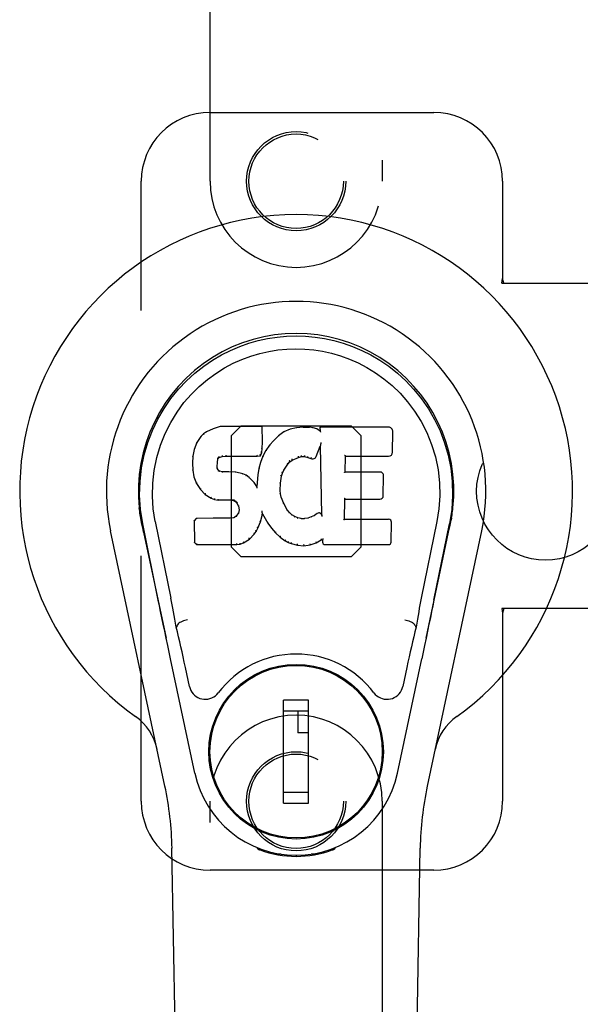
# Model space of a CAD drawing. Header units: inches. Extents: x 0 to 162, y 0 to 105.
# Tile 7 of 13: x 69.31 to 71.34, y 52.11 to 55.68. Entities that reach past the tile are written whole.
import ezdxf

# ---------------------------------------------------------------- set-up
doc = ezdxf.new("R2010")
doc.units = ezdxf.units.IN
doc.header["$LTSCALE"] = 8.904762
doc.header["$MEASUREMENT"] = 0
doc.linetypes.add('HIDDEN', pattern=[0.2, 0.1, -0.1])
doc.layers.add('DOOR_ASSEMBLY', color=7, linetype='CONTINUOUS')
doc.layers.add('SUBPANEL', color=7, linetype='CONTINUOUS')

msp = doc.modelspace()

# ---------------------------------------------------------------- linework, layer by layer
at = {"layer": 'DOOR_ASSEMBLY', "color": 8, "linetype": 'HIDDEN'}
for p, q in [((69.9991, 55.0923), (69.9991, 56.9498)), ((70.6241, 56.9498), (70.6241, 55.0923)), ((69.9991, 55.3423), (70.8116, 55.3423)), ((69.7491, 52.8423), (69.7491, 55.0923)), ((71.0616, 55.0923), (71.0616, 54.7391)), ((71.0585, 54.7223), (71.0616, 54.7391)), ((71.066, 54.7223), (71.0616, 54.7391)), ((71.0585, 54.7223), (71.3795, 54.7223)), ((70.1104, 54.2038), (70.0751, 54.1685)), ((70.5128, 54.2038), (70.1104, 54.2038)), ((70.5481, 54.1685), (70.5128, 54.2038)), ((70.0751, 54.1685), (70.0751, 53.7661)), ((70.5481, 53.7661), (70.5481, 54.1685)), ((70.0751, 53.7661), (70.1104, 53.7308)), ((70.5128, 53.7308), (70.5481, 53.7661)), ((70.1104, 53.7308), (70.5128, 53.7308)), ((71.3795, 53.5423), (71.0585, 53.5423)), ((71.0585, 53.5423), (71.0616, 53.5255)), ((71.066, 53.5423), (71.0616, 53.5255)), ((71.0616, 53.5255), (71.0616, 52.8423)), ((69.9991, 50.9848), (69.9991, 52.8423)), ((70.6241, 52.8423), (70.6241, 50.9848)), ((70.8116, 52.5923), (69.9991, 52.5923))]:
    msp.add_line(p, q, dxfattribs=at)
at = {"layer": 'DOOR_ASSEMBLY', "color": 7, "linetype": 'Continuous'}
for p, q in [((70.0355, 54.2018), (70.0097, 54.1935)), ((70.1884, 54.2018), (70.0355, 54.2018)), ((70.0356, 54.2011), (70.0355, 54.2018)), ((70.1878, 54.2012), (70.1884, 54.2018)), ((70.1896, 54.147), (70.1884, 54.2018)), ((70.3366, 54.2003), (70.3131, 54.1979)), ((70.3366, 54.2003), (70.3607, 54.1998)), ((70.3367, 54.1996), (70.3366, 54.2003)), ((69.9656, 54.1657), (69.9508, 54.1439)), ((69.9755, 54.1752), (69.9656, 54.1657)), ((69.966, 54.1653), (69.9656, 54.1657)), ((69.9866, 54.1829), (69.9755, 54.1752)), ((69.9759, 54.1747), (69.9755, 54.1752)), ((70.0097, 54.1935), (69.9866, 54.1829)), ((69.9869, 54.1824), (69.9866, 54.1829)), ((70.0099, 54.1929), (70.0097, 54.1935)), ((70.2474, 54.1683), (70.2303, 54.1519)), ((70.267, 54.1826), (70.2474, 54.1683)), ((70.2478, 54.1678), (70.2474, 54.1683)), ((70.2895, 54.1925), (70.267, 54.1826)), ((70.2673, 54.182), (70.267, 54.1826)), ((70.3131, 54.1979), (70.2895, 54.1925)), ((70.2897, 54.1919), (70.2895, 54.1925)), ((70.3132, 54.1973), (70.3131, 54.1979)), ((70.3367, 54.1991), (70.3367, 54.1996)), ((70.3606, 54.1992), (70.3607, 54.1998)), ((70.3735, 54.1979), (70.3607, 54.1998)), ((70.3734, 54.1972), (70.3735, 54.1979)), ((70.3864, 54.1936), (70.3735, 54.1979)), ((70.3861, 54.1931), (70.3864, 54.1936)), ((70.3985, 54.1857), (70.3864, 54.1936)), ((70.647, 54.1997), (70.3982, 54.1997)), ((70.3988, 54.1991), (70.3982, 54.1997)), ((70.3982, 54.1997), (70.3985, 54.1857)), ((70.3985, 54.1857), (70.3991, 54.1845)), ((70.6618, 54.1089), (70.6631, 54.1833)), ((69.9508, 54.1439), (69.9411, 54.1192)), ((69.9514, 54.1436), (69.9508, 54.1439)), ((70.1882, 54.1225), (70.1896, 54.147)), ((70.189, 54.147), (70.1896, 54.147)), ((70.2151, 54.1342), (70.2018, 54.1149)), ((70.2303, 54.1519), (70.2151, 54.1342)), ((70.2156, 54.1338), (70.2151, 54.1342)), ((70.2307, 54.1515), (70.2303, 54.1519)), ((70.3846, 54.0939), (70.3994, 54.1307)), ((70.4, 54.1336), (70.3994, 54.1307)), ((70.3994, 54.1307), (70.4037, 53.8836)), ((70.4002, 54.1354), (70.4001, 54.1349)), ((70.4003, 54.1362), (70.4002, 54.1354)), ((70.4004, 54.1369), (70.4003, 54.1362)), ((70.4006, 54.138), (70.4004, 54.1369)), ((70.4008, 54.1391), (70.4006, 54.138)), ((70.401, 54.1403), (70.4008, 54.1391)), ((70.4012, 54.1417), (70.401, 54.1403)), ((70.4016, 54.1436), (70.4012, 54.1417)), ((70.4018, 54.1448), (70.4016, 54.1436)), ((69.9361, 54.0942), (69.9347, 54.0692)), ((69.9411, 54.1192), (69.9361, 54.0942)), ((69.9367, 54.0941), (69.9361, 54.0942)), ((69.9417, 54.119), (69.9411, 54.1192)), ((70.0319, 54.09), (70.0432, 54.0934)), ((70.0431, 54.0939), (70.0432, 54.0934)), ((70.0432, 54.0934), (70.0566, 54.0944)), ((70.0565, 54.0984), (70.0565, 54.097)), ((70.0565, 54.095), (70.0566, 54.0944)), ((70.0566, 54.0944), (70.1695, 54.0944)), ((70.1695, 54.097), (70.1694, 54.0984)), ((70.1695, 54.0944), (70.1821, 54.0955)), ((70.1695, 54.095), (70.1695, 54.0944)), ((70.1817, 54.0961), (70.1821, 54.0955)), ((70.1821, 54.0955), (70.1866, 54.1082)), ((70.1907, 54.0942), (70.1821, 54.0723)), ((70.1861, 54.1084), (70.1866, 54.1082)), ((70.1866, 54.1082), (70.1882, 54.1225)), ((70.1876, 54.1226), (70.1882, 54.1225)), ((70.2018, 54.1149), (70.1907, 54.0942)), ((70.1912, 54.0939), (70.1907, 54.0942)), ((70.2023, 54.1146), (70.2018, 54.1149)), ((70.3207, 54.0904), (70.3315, 54.0931)), ((70.3314, 54.0937), (70.3315, 54.0931)), ((70.3315, 54.0931), (70.3424, 54.093)), ((70.3424, 54.0935), (70.3424, 54.093)), ((70.3424, 54.093), (70.3538, 54.0903)), ((70.4893, 54.0371), (70.4903, 54.0944)), ((70.4898, 54.0949), (70.4903, 54.0944)), ((70.4903, 54.0944), (70.647, 54.0944)), ((69.9352, 54.0692), (69.9347, 54.0692)), ((69.9347, 54.0692), (69.9359, 54.0442)), ((70.0242, 54.0575), (70.0248, 54.0575)), ((70.0248, 54.0575), (70.0257, 54.0715)), ((70.0252, 54.0516), (70.0248, 54.0575)), ((70.0251, 54.0715), (70.0257, 54.0715)), ((70.0257, 54.0715), (70.0276, 54.0845)), ((70.0271, 54.0847), (70.0276, 54.0845)), ((70.0276, 54.0845), (70.0293, 54.0878)), ((70.0288, 54.0882), (70.0293, 54.0878)), ((70.0293, 54.0878), (70.0319, 54.09)), ((70.0316, 54.0905), (70.0319, 54.09)), ((70.1821, 54.0723), (70.1761, 54.0499)), ((70.1827, 54.0721), (70.1821, 54.0723)), ((70.2675, 54.0439), (70.2814, 54.066)), ((70.281, 54.0663), (70.2814, 54.066)), ((70.2814, 54.066), (70.2886, 54.0747)), ((70.2882, 54.0751), (70.2886, 54.0747)), ((70.2886, 54.0747), (70.2973, 54.0807)), ((70.2971, 54.0812), (70.2973, 54.0807)), ((70.2973, 54.0807), (70.3207, 54.0904)), ((70.3205, 54.0909), (70.3207, 54.0904)), ((70.3539, 54.0909), (70.3538, 54.0903)), ((70.3538, 54.0903), (70.3654, 54.0858)), ((70.3656, 54.0863), (70.3654, 54.0858)), ((69.9365, 54.0443), (69.9359, 54.0442)), ((69.9359, 54.0442), (69.9405, 54.0193)), ((70.0246, 54.0515), (70.0252, 54.0516)), ((70.0267, 54.047), (70.0252, 54.0516)), ((70.0261, 54.0467), (70.0267, 54.047)), ((70.0293, 54.0432), (70.0267, 54.047)), ((70.0289, 54.0428), (70.0293, 54.0432)), ((70.033, 54.0405), (70.0293, 54.0432)), ((70.0327, 54.04), (70.033, 54.0405)), ((70.0445, 54.0373), (70.033, 54.0405)), ((70.0444, 54.0366), (70.0445, 54.0373)), ((70.0676, 54.038), (70.0445, 54.0373)), ((70.0675, 54.0368), (70.0676, 54.0374)), ((70.0926, 54.0367), (70.0676, 54.038)), ((70.0676, 54.0374), (70.0676, 54.038)), ((70.0925, 54.0361), (70.0926, 54.0367)), ((70.1177, 54.0312), (70.0926, 54.0367)), ((70.1175, 54.0306), (70.1177, 54.0312)), ((70.1302, 54.0255), (70.1177, 54.0312)), ((70.1299, 54.025), (70.1302, 54.0255)), ((70.1413, 54.0177), (70.1302, 54.0255)), ((70.1722, 54.0271), (70.1686, 53.9849)), ((70.1761, 54.0499), (70.1722, 54.0271)), ((70.1728, 54.027), (70.1722, 54.0271)), ((70.1767, 54.0497), (70.1761, 54.0499)), ((70.2549, 53.9965), (70.2585, 54.0221)), ((70.2579, 54.0222), (70.2585, 54.0221)), ((70.2585, 54.0221), (70.262, 54.0332)), ((70.2615, 54.0334), (70.262, 54.0332)), ((70.262, 54.0332), (70.2675, 54.0439)), ((70.267, 54.0442), (70.2675, 54.0439)), ((70.4887, 54.0365), (70.4893, 54.0371)), ((70.616, 54.0371), (70.4893, 54.0371)), ((70.6281, 53.9504), (70.6293, 54.0236)), ((69.9411, 54.0195), (69.9405, 54.0193)), ((69.9405, 54.0193), (69.9498, 53.9956)), ((69.9503, 53.9959), (69.9498, 53.9956)), ((69.9498, 53.9956), (69.9638, 53.9743)), ((70.1408, 54.0172), (70.1413, 54.0177)), ((70.1594, 53.9994), (70.1413, 54.0177)), ((70.1589, 53.999), (70.1594, 53.9994)), ((70.1686, 53.9849), (70.1594, 53.9994)), ((70.2538, 53.9705), (70.2549, 53.9965)), ((70.2544, 53.9965), (70.2549, 53.9965)), ((69.9643, 53.9746), (69.9638, 53.9743)), ((69.9638, 53.9743), (69.9816, 53.956)), ((69.9819, 53.9564), (69.9816, 53.956)), ((69.9816, 53.956), (70.003, 53.9421)), ((70.169, 53.9831), (70.1686, 53.9849)), ((70.2532, 53.9704), (70.2538, 53.9705)), ((70.2548, 53.9583), (70.2538, 53.9705)), ((70.2542, 53.9582), (70.2548, 53.9583)), ((70.2574, 53.9465), (70.2548, 53.9583)), ((70.0032, 53.9426), (70.003, 53.9421)), ((70.003, 53.9421), (70.0156, 53.9375)), ((70.0157, 53.938), (70.0156, 53.9375)), ((70.0156, 53.9375), (70.0285, 53.9353)), ((70.0286, 53.9358), (70.0285, 53.9353)), ((70.0763, 53.9348), (70.0285, 53.9353)), ((70.0763, 53.9354), (70.0763, 53.9348)), ((70.0763, 53.9348), (70.0827, 53.9342)), ((70.0828, 53.9347), (70.0827, 53.9342)), ((70.0827, 53.9342), (70.0878, 53.9325)), ((70.088, 53.933), (70.0878, 53.9325)), ((70.0878, 53.9325), (70.0922, 53.9292)), ((70.0926, 53.9296), (70.0922, 53.9292)), ((70.0922, 53.9292), (70.0961, 53.9246)), ((70.0966, 53.9249), (70.0961, 53.9246)), ((70.0961, 53.9246), (70.102, 53.9128)), ((70.2568, 53.9463), (70.2574, 53.9465)), ((70.2668, 53.9224), (70.2574, 53.9465)), ((70.2663, 53.9222), (70.2668, 53.9224)), ((70.2792, 53.9001), (70.2668, 53.9224)), ((70.4876, 53.8655), (70.4889, 53.9386)), ((70.4883, 53.9391), (70.4889, 53.9386)), ((70.4889, 53.9386), (70.616, 53.9386)), ((70.1021, 53.8885), (70.0938, 53.8775)), ((70.1026, 53.913), (70.102, 53.9128)), ((70.102, 53.9128), (70.1044, 53.8995)), ((70.1039, 53.8937), (70.1021, 53.8885)), ((70.1026, 53.8882), (70.1021, 53.8885)), ((70.1044, 53.8995), (70.1039, 53.8937)), ((70.1045, 53.8936), (70.1039, 53.8937)), ((70.105, 53.8996), (70.1044, 53.8995)), ((70.1819, 53.8559), (70.1888, 53.8799)), ((70.1877, 53.8947), (70.1875, 53.8957)), ((70.1879, 53.894), (70.1877, 53.8947)), ((70.188, 53.8933), (70.1879, 53.894)), ((70.1881, 53.8926), (70.188, 53.8933)), ((70.1883, 53.892), (70.1881, 53.8926)), ((70.1882, 53.88), (70.1888, 53.8799)), ((70.1884, 53.8914), (70.1883, 53.892)), ((70.1885, 53.8907), (70.1884, 53.8914)), ((70.1888, 53.8799), (70.1893, 53.8858)), ((70.1893, 53.8858), (70.1889, 53.8877)), ((70.1893, 53.8858), (70.2084, 53.8518)), ((70.2787, 53.8997), (70.2792, 53.9001)), ((70.2871, 53.8908), (70.2792, 53.9001)), ((70.2867, 53.8903), (70.2871, 53.8908)), ((70.2965, 53.8824), (70.2871, 53.8908)), ((70.2961, 53.8819), (70.2965, 53.8824)), ((70.3067, 53.8755), (70.2965, 53.8824)), ((70.3777, 53.8793), (70.3664, 53.8741)), ((70.3881, 53.8864), (70.3777, 53.8793)), ((70.378, 53.8787), (70.3777, 53.8793)), ((70.3885, 53.8859), (70.3881, 53.8864)), ((70.4037, 53.8836), (70.4037, 53.8835)), ((70.4044, 53.8814), (70.4037, 53.8835)), ((69.7476, 53.8694), (69.7489, 53.8623)), ((69.7506, 53.8527), (69.7501, 53.8557)), ((69.7513, 53.8496), (69.7506, 53.8527)), ((69.7536, 53.838), (69.7513, 53.8496)), ((69.8111, 53.5718), (69.7546, 53.8487)), ((69.8001, 53.8579), (69.8571, 53.5789)), ((69.9487, 53.8687), (69.9408, 53.8606)), ((69.9414, 53.8603), (69.9408, 53.8606)), ((69.9408, 53.8606), (69.9422, 53.7813)), ((70.0105, 53.8692), (69.9487, 53.8687)), ((69.949, 53.868), (69.9487, 53.8687)), ((70.0712, 53.8695), (70.0105, 53.8692)), ((70.0105, 53.8686), (70.0105, 53.8692)), ((70.0105, 53.8686), (70.0105, 53.868)), ((70.0848, 53.8706), (70.0712, 53.8695)), ((70.0712, 53.8689), (70.0712, 53.8695)), ((70.0712, 53.8689), (70.0713, 53.8683)), ((70.0893, 53.8731), (70.0848, 53.8706)), ((70.085, 53.87), (70.0848, 53.8706)), ((70.0938, 53.8775), (70.0893, 53.8731)), ((70.0897, 53.8725), (70.0893, 53.8731)), ((70.0943, 53.8771), (70.0938, 53.8775)), ((70.1727, 53.8331), (70.1819, 53.8559)), ((70.1814, 53.8561), (70.1819, 53.8559)), ((70.2089, 53.8521), (70.2084, 53.8518)), ((70.2084, 53.8518), (70.2217, 53.8331)), ((70.3064, 53.8749), (70.3067, 53.8755)), ((70.3178, 53.871), (70.3067, 53.8755)), ((70.3176, 53.8704), (70.3178, 53.871)), ((70.33, 53.8689), (70.3178, 53.871)), ((70.3299, 53.8682), (70.33, 53.8689)), ((70.33, 53.8689), (70.3424, 53.8684)), ((70.3545, 53.8702), (70.3424, 53.8684)), ((70.3424, 53.8677), (70.3424, 53.8684)), ((70.3664, 53.8741), (70.3545, 53.8702)), ((70.3546, 53.8696), (70.3545, 53.8702)), ((70.3667, 53.8735), (70.3664, 53.8741)), ((70.4065, 53.876), (70.4058, 53.8781)), ((70.487, 53.8649), (70.4876, 53.8655)), ((70.6476, 53.8655), (70.4876, 53.8655)), ((70.6567, 53.7829), (70.658, 53.855)), ((70.823, 53.8579), (70.766, 53.5789)), ((70.812, 53.5718), (70.8686, 53.8487)), ((70.8674, 53.8283), (70.8705, 53.843)), ((70.8705, 53.843), (70.8721, 53.8507)), ((70.8721, 53.8507), (70.8726, 53.8534)), ((70.8726, 53.8534), (70.8731, 53.8561)), ((70.8731, 53.8561), (70.8747, 53.8644)), ((70.8756, 53.8695), (70.8742, 53.8623)), ((70.8747, 53.8644), (70.8756, 53.8695)), ((69.835, 52.8977), (69.6377, 53.8237)), ((69.7557, 53.8282), (69.7536, 53.838)), ((69.7577, 53.8188), (69.7557, 53.8282)), ((69.7577, 53.8187), (69.8396, 53.4345)), ((70.1417, 53.7941), (70.1596, 53.8114)), ((70.1591, 53.8117), (70.1596, 53.8114)), ((70.1596, 53.8114), (70.1669, 53.8219)), ((70.1664, 53.8222), (70.1669, 53.8219)), ((70.1669, 53.8219), (70.1727, 53.8331)), ((70.1722, 53.8334), (70.1727, 53.8331)), ((70.2221, 53.8334), (70.2217, 53.8331)), ((70.2217, 53.8331), (70.2369, 53.8162)), ((70.2374, 53.8166), (70.2369, 53.8162)), ((70.2369, 53.8162), (70.254, 53.801)), ((70.7835, 53.4345), (70.8654, 53.8187)), ((70.7881, 52.8977), (70.9854, 53.8237)), ((70.8654, 53.8188), (70.8674, 53.8283)), ((69.9428, 53.7815), (69.9422, 53.7813)), ((69.9422, 53.7813), (69.9498, 53.7739)), ((69.95, 53.7744), (69.9498, 53.7739)), ((69.9498, 53.7739), (70.0959, 53.7739)), ((70.0959, 53.7764), (70.0958, 53.7778)), ((70.0959, 53.7739), (70.1087, 53.7756)), ((70.0959, 53.7744), (70.0959, 53.7739)), ((70.1085, 53.7761), (70.1087, 53.7756)), ((70.1087, 53.7756), (70.1209, 53.7799)), ((70.1206, 53.7804), (70.1209, 53.7799)), ((70.1209, 53.7799), (70.1417, 53.7941)), ((70.1413, 53.7945), (70.1417, 53.7941)), ((70.2544, 53.8015), (70.254, 53.801)), ((70.254, 53.801), (70.2723, 53.7871)), ((70.2726, 53.7876), (70.2723, 53.7871)), ((70.2723, 53.7871), (70.2828, 53.7817)), ((70.283, 53.7822), (70.2828, 53.7817)), ((70.2828, 53.7817), (70.2938, 53.7779)), ((70.294, 53.7785), (70.2938, 53.7779)), ((70.2938, 53.7779), (70.3161, 53.7723)), ((70.3162, 53.7729), (70.3161, 53.7723)), ((70.3161, 53.7723), (70.339, 53.7697)), ((70.339, 53.7697), (70.3621, 53.7729)), ((70.362, 53.7735), (70.3621, 53.7729)), ((70.3621, 53.7729), (70.3843, 53.7798)), ((70.384, 53.7803), (70.3843, 53.7798)), ((70.3843, 53.7798), (70.4029, 53.791)), ((70.4027, 53.7915), (70.4029, 53.791)), ((70.4029, 53.791), (70.4072, 53.791)), ((70.4078, 53.7915), (70.4072, 53.791)), ((70.4072, 53.791), (70.4074, 53.7829)), ((70.4165, 53.7739), (70.6476, 53.7739)), ((70.339, 53.7703), (70.339, 53.7697)), ((69.8781, 53.4751), (69.8761, 53.4748)), ((70.745, 53.4751), (70.747, 53.4748)), ((70.7778, 53.4074), (70.7676, 53.3588)), ((69.9439, 52.9441), (69.8556, 53.3588)), ((70.6792, 52.9441), (70.7676, 53.3588)), ((69.9243, 53.2593), (69.9095, 53.3284)), ((70.7136, 53.3284), (70.6989, 53.2593)), ((70.1639, 53.3025), (70.1639, 53.2982)), ((70.4592, 53.3025), (70.4592, 53.2982)), ((70.3568, 53.2094), (70.2663, 53.2094)), ((70.2663, 52.8354), (70.2663, 53.2094)), ((70.3568, 52.8354), (70.3568, 53.2094)), ((70.0315, 53.1701), (70.0358, 53.1701)), ((70.2663, 53.1701), (70.3568, 53.1701)), ((70.3175, 53.1701), (70.3175, 53.0913)), ((70.5874, 53.1701), (70.5917, 53.1701)), ((70.3568, 53.0913), (70.3175, 53.0913)), ((70.0315, 52.8748), (70.0358, 52.8748)), ((70.3568, 52.8748), (70.2663, 52.8748)), ((70.5873, 52.8748), (70.5917, 52.8748)), ((70.2663, 52.8354), (70.3568, 52.8354)), ((70.1639, 52.7423), (70.1639, 52.7467)), ((70.4592, 52.7423), (70.4592, 52.7467)), ((69.933, 48.5328), (69.8608, 52.6722)), ((70.1728, 52.6688), (70.17, 52.6745)), ((70.1764, 52.6719), (70.1763, 52.6674)), ((70.4467, 52.6719), (70.4468, 52.6674)), ((70.4531, 52.6745), (70.4503, 52.6688)), ((70.6901, 48.5328), (70.7623, 52.6722)), ((70.2568, 52.6508), (70.2359, 52.6504)), ((70.3116, 52.6465), (70.3116, 52.6425)), ((70.3872, 52.6504), (70.3663, 52.6508))]:
    msp.add_line(p, q, dxfattribs=at)
for points in [[(69.7546, 53.8487), (69.7464, 53.9013), (69.7432, 53.953), (69.7446, 54.0033), (69.7502, 54.0521), (69.7598, 54.0993), (69.7731, 54.1446), (69.7897, 54.1878), (69.8094, 54.2288), (69.832, 54.2676), (69.8571, 54.3039), (69.8845, 54.3376), (69.9137, 54.3685), (69.9443, 54.3963), (69.9759, 54.4212), (70.0081, 54.4431), (70.0407, 54.4622), (70.0736, 54.4787), (70.1068, 54.4927), (70.1404, 54.5045), (70.1743, 54.5141), (70.2082, 54.5214), (70.2423, 54.5267), (70.2768, 54.5298), (70.3116, 54.5309)], [(70.3116, 54.5309), (70.3458, 54.5299), (70.3802, 54.5267), (70.4145, 54.5215), (70.4487, 54.5141), (70.4826, 54.5046), (70.5163, 54.4928), (70.5499, 54.4785), (70.5831, 54.4619), (70.6157, 54.4427), (70.6478, 54.4208), (70.6796, 54.3956), (70.7104, 54.3675), (70.7395, 54.3366), (70.7667, 54.303), (70.7918, 54.2666), (70.8144, 54.2276), (70.8341, 54.1862), (70.8507, 54.1428), (70.8637, 54.0978), (70.8731, 54.051), (70.8786, 54.0023), (70.88, 53.9521), (70.8767, 53.9008), (70.8685, 53.8487)], [(69.8001, 53.8579), (69.7928, 53.9036), (69.7897, 53.9498), (69.7907, 53.9965), (69.7958, 54.0432), (69.8053, 54.0895), (69.8187, 54.1345), (69.8358, 54.1772), (69.8561, 54.2174), (69.879, 54.2546), (69.9043, 54.2889), (69.9312, 54.3199), (69.9596, 54.3479), (69.9892, 54.3729), (70.0197, 54.3952), (70.051, 54.4147), (70.0829, 54.4316), (70.115, 54.446), (70.1474, 54.4579), (70.18, 54.4675), (70.2126, 54.4749), (70.2452, 54.4802), (70.2778, 54.4833), (70.3104, 54.4844), (70.343, 54.4834), (70.3755, 54.4805), (70.4079, 54.4754), (70.4404, 54.4682), (70.4728, 54.4588), (70.5051, 54.4472), (70.5372, 54.4331), (70.5688, 54.4166), (70.5999, 54.3975), (70.6305, 54.3756), (70.6603, 54.3508), (70.689, 54.323), (70.7162, 54.2922), (70.7418, 54.258), (70.7651, 54.2207), (70.7859, 54.1801), (70.8035, 54.137), (70.8172, 54.092), (70.8269, 54.0456)], [(70.0356, 54.2011), (70.0356, 54.2011), (70.0357, 54.2011), (70.0357, 54.201), (70.0358, 54.2009), (70.0358, 54.2007), (70.0359, 54.2006)], [(70.1872, 54.2011), (70.187, 54.2011), (70.1868, 54.2011), (70.1866, 54.201), (70.1864, 54.2009), (70.1861, 54.2007), (70.1859, 54.2006)], [(69.9661, 54.1653), (69.9663, 54.1654), (69.9665, 54.1655), (69.9667, 54.1655), (69.967, 54.1655), (69.9672, 54.1655), (69.9675, 54.1654)], [(69.9759, 54.1747), (69.9761, 54.1748), (69.9762, 54.1748), (69.9764, 54.1748), (69.9766, 54.1748), (69.9768, 54.1747), (69.9771, 54.1746)], [(69.9869, 54.1824), (69.9871, 54.1824), (69.9872, 54.1824), (69.9873, 54.1824), (69.9875, 54.1823), (69.9876, 54.1822), (69.9879, 54.182)], [(70.01, 54.1929), (70.0101, 54.1929), (70.0102, 54.1929), (70.0103, 54.1929), (70.0104, 54.1928), (70.0105, 54.1926), (70.0106, 54.1925)], [(70.249, 54.1677), (70.2487, 54.1678), (70.2485, 54.1679), (70.2483, 54.1679), (70.2481, 54.1679), (70.2479, 54.1679), (70.2477, 54.1678)], [(70.2683, 54.1817), (70.2681, 54.1819), (70.2679, 54.182), (70.2677, 54.1821), (70.2676, 54.1821), (70.2674, 54.1821), (70.2673, 54.182)], [(70.2903, 54.1914), (70.2902, 54.1916), (70.29, 54.1918), (70.29, 54.1918), (70.2899, 54.1919), (70.2898, 54.1919), (70.2897, 54.1919)], [(70.3135, 54.1968), (70.3135, 54.1969), (70.3134, 54.1971), (70.3134, 54.1972), (70.3133, 54.1972), (70.3132, 54.1973), (70.3132, 54.1973)], [(70.3604, 54.1986), (70.3605, 54.1988), (70.3605, 54.1989), (70.3605, 54.199), (70.3606, 54.1991), (70.3606, 54.1992), (70.3606, 54.1992)], [(70.3729, 54.1967), (70.373, 54.1969), (70.3731, 54.197), (70.3732, 54.1971), (70.3732, 54.1972), (70.3733, 54.1972), (70.3734, 54.1972)], [(70.3853, 54.1927), (70.3854, 54.1928), (70.3856, 54.1929), (70.3857, 54.193), (70.3858, 54.1931), (70.386, 54.1931), (70.3861, 54.1931)], [(70.4008, 54.1985), (70.4006, 54.1986), (70.4003, 54.1988), (70.4001, 54.1989), (70.3999, 54.199), (70.3996, 54.199), (70.3995, 54.1991)], [(70.4011, 54.1822), (70.4008, 54.1826), (70.4005, 54.1831), (70.4003, 54.1834), (70.4, 54.1838), (70.3997, 54.184), (70.3995, 54.1842)], [(69.9514, 54.1436), (69.9516, 54.1438), (69.9518, 54.144), (69.9521, 54.1441), (69.9524, 54.1441), (69.9528, 54.1441), (69.9531, 54.144)], [(70.189, 54.1469), (70.1889, 54.1473), (70.1887, 54.1477), (70.1884, 54.148), (70.188, 54.1482), (70.1875, 54.1483), (70.187, 54.1484)], [(70.2171, 54.1339), (70.2168, 54.134), (70.2165, 54.1341), (70.2163, 54.1341), (70.216, 54.134), (70.2158, 54.1339), (70.2156, 54.1337)], [(70.2321, 54.1515), (70.2319, 54.1516), (70.2316, 54.1517), (70.2313, 54.1517), (70.2311, 54.1517), (70.2309, 54.1516), (70.2307, 54.1515)], [(70.4001, 54.1349), (70.4001, 54.1347), (70.4, 54.1346), (70.4, 54.1344)], [(70.4, 54.1344), (70.4, 54.1342), (70.4, 54.134), (70.4, 54.1338)], [(69.9367, 54.0941), (69.9368, 54.0944), (69.9371, 54.0947), (69.9374, 54.0949), (69.9377, 54.0951), (69.9382, 54.0952), (69.9386, 54.0952)], [(69.9417, 54.1191), (69.9419, 54.1193), (69.9421, 54.1196), (69.9424, 54.1197), (69.9428, 54.1198), (69.9432, 54.1198), (69.9436, 54.1198)], [(70.0306, 54.0936), (70.0309, 54.0933), (70.0312, 54.0928), (70.0315, 54.0924), (70.0317, 54.0919), (70.0318, 54.0915), (70.0318, 54.0911), (70.0318, 54.0907), (70.0316, 54.0905)], [(70.0427, 54.0973), (70.0429, 54.0969), (70.043, 54.0964), (70.0431, 54.0959), (70.0432, 54.0953), (70.0432, 54.0948), (70.0432, 54.0944), (70.0432, 54.0941), (70.0431, 54.0939)], [(70.0565, 54.097), (70.0565, 54.0965), (70.0566, 54.096), (70.0566, 54.0956), (70.0566, 54.0953), (70.0565, 54.0951), (70.0565, 54.095)], [(70.1695, 54.095), (70.1695, 54.0951), (70.1695, 54.0953), (70.1695, 54.0956), (70.1695, 54.096), (70.1695, 54.0965), (70.1695, 54.097)], [(70.1818, 54.0964), (70.1818, 54.0967), (70.1818, 54.097), (70.1817, 54.0974), (70.1815, 54.0978), (70.1813, 54.0982), (70.181, 54.0986), (70.1806, 54.099), (70.1803, 54.0993)], [(70.1861, 54.1085), (70.186, 54.1089), (70.1858, 54.1092), (70.1855, 54.1096), (70.1851, 54.1098), (70.1847, 54.11), (70.1841, 54.1102)], [(70.1876, 54.1225), (70.1876, 54.1229), (70.1874, 54.1233), (70.1871, 54.1236), (70.1867, 54.1239), (70.1862, 54.124), (70.1857, 54.1241)], [(70.193, 54.0944), (70.1926, 54.0945), (70.1923, 54.0945), (70.192, 54.0944), (70.1917, 54.0943), (70.1914, 54.0941), (70.1912, 54.0939)], [(70.204, 54.1149), (70.2036, 54.115), (70.2033, 54.115), (70.203, 54.115), (70.2027, 54.1149), (70.2025, 54.1147), (70.2023, 54.1145)], [(70.3206, 54.091), (70.3207, 54.0911), (70.3207, 54.0913), (70.3207, 54.0917), (70.3207, 54.0922), (70.3206, 54.0927), (70.3204, 54.0932), (70.3202, 54.0937), (70.3199, 54.0942)], [(70.3314, 54.0937), (70.3315, 54.0938), (70.3315, 54.094), (70.3315, 54.0944), (70.3315, 54.0948), (70.3315, 54.0954), (70.3314, 54.096), (70.3313, 54.0965), (70.3312, 54.0971)], [(70.3424, 54.0935), (70.3424, 54.0936), (70.3424, 54.0939), (70.3423, 54.0942), (70.3424, 54.0947), (70.3424, 54.0952), (70.3425, 54.0958), (70.3426, 54.0964), (70.3427, 54.0969)], [(70.354, 54.0909), (70.3538, 54.091), (70.3538, 54.0912), (70.3538, 54.0916), (70.3538, 54.0921), (70.3539, 54.0926), (70.3541, 54.0931), (70.3543, 54.0937), (70.3545, 54.0941)], [(70.4878, 54.0983), (70.4881, 54.0981), (70.4883, 54.0979), (70.4886, 54.0976), (70.4888, 54.0974), (70.489, 54.0971), (70.4892, 54.0969)], [(70.4892, 54.0969), (70.4894, 54.0966), (70.4895, 54.0964), (70.4896, 54.0961), (70.4897, 54.0959), (70.4897, 54.0957), (70.4898, 54.0955)], [(69.9353, 54.0693), (69.9353, 54.0696), (69.9356, 54.0699), (69.9359, 54.0702), (69.9363, 54.0704), (69.9367, 54.0705), (69.9372, 54.0706)], [(70.0222, 54.0589), (70.0227, 54.0588), (70.0232, 54.0587), (70.0236, 54.0585), (70.0239, 54.0582), (70.0241, 54.0579), (70.0242, 54.0575)], [(70.0231, 54.0731), (70.0236, 54.073), (70.0241, 54.0729), (70.0245, 54.0726), (70.0248, 54.0723), (70.025, 54.0719), (70.0251, 54.0715)], [(70.0252, 54.0867), (70.0257, 54.0865), (70.0262, 54.0863), (70.0266, 54.086), (70.0269, 54.0856), (70.0271, 54.0852), (70.0271, 54.0848)], [(70.0272, 54.0908), (70.0278, 54.0905), (70.0282, 54.0901), (70.0286, 54.0897), (70.0289, 54.0892), (70.029, 54.0887), (70.0289, 54.0883)], [(70.1845, 54.0729), (70.1841, 54.0729), (70.1837, 54.0729), (70.1834, 54.0728), (70.1831, 54.0726), (70.1828, 54.0724), (70.1827, 54.0721)], [(70.281, 54.0664), (70.2811, 54.0667), (70.2811, 54.067), (70.281, 54.0674), (70.2808, 54.0677), (70.2805, 54.0681), (70.2802, 54.0684), (70.2798, 54.0687), (70.2794, 54.0689)], [(70.2882, 54.0752), (70.2884, 54.0755), (70.2884, 54.0758), (70.2883, 54.0762), (70.2882, 54.0766), (70.2879, 54.077), (70.2876, 54.0774), (70.2872, 54.0777), (70.2868, 54.078)], [(70.2971, 54.0812), (70.2972, 54.0814), (70.2973, 54.0817), (70.2973, 54.0821), (70.2972, 54.0825), (70.297, 54.083), (70.2968, 54.0835), (70.2965, 54.0839), (70.2961, 54.0843)], [(70.3664, 54.0895), (70.3661, 54.0891), (70.3659, 54.0887), (70.3657, 54.0882), (70.3655, 54.0876), (70.3654, 54.0872), (70.3654, 54.0868), (70.3655, 54.0865), (70.3656, 54.0863)], [(69.9365, 54.0443), (69.9365, 54.0447), (69.9367, 54.045), (69.937, 54.0454), (69.9375, 54.0456), (69.9379, 54.0458), (69.9384, 54.0459)], [(70.0227, 54.0525), (70.0231, 54.0525), (70.0235, 54.0524), (70.0239, 54.0523), (70.0242, 54.0521), (70.0245, 54.0519), (70.0246, 54.0516)], [(70.0243, 54.0471), (70.0247, 54.0472), (70.025, 54.0472), (70.0253, 54.0472), (70.0256, 54.0471), (70.0258, 54.047), (70.026, 54.0468)], [(70.0275, 54.0428), (70.0278, 54.0429), (70.028, 54.0429), (70.0282, 54.043), (70.0285, 54.043), (70.0287, 54.0429), (70.0288, 54.0428)], [(70.0319, 54.0395), (70.032, 54.0397), (70.0322, 54.0398), (70.0323, 54.0399), (70.0325, 54.0399), (70.0326, 54.04), (70.0327, 54.04)], [(70.0442, 54.036), (70.0442, 54.0362), (70.0443, 54.0363), (70.0443, 54.0365), (70.0444, 54.0365), (70.0444, 54.0366), (70.0444, 54.0366)], [(70.0922, 54.0355), (70.0923, 54.0357), (70.0923, 54.0358), (70.0924, 54.0359), (70.0924, 54.036), (70.0925, 54.0361), (70.0925, 54.0361)], [(70.1169, 54.0301), (70.117, 54.0303), (70.1171, 54.0304), (70.1172, 54.0305), (70.1173, 54.0306), (70.1174, 54.0306), (70.1175, 54.0306)], [(70.1289, 54.0246), (70.1291, 54.0248), (70.1293, 54.0249), (70.1295, 54.025), (70.1296, 54.025), (70.1297, 54.025), (70.1298, 54.025)], [(70.1748, 54.0281), (70.1743, 54.0281), (70.1739, 54.028), (70.1735, 54.0279), (70.1732, 54.0276), (70.1729, 54.0273), (70.1728, 54.027)], [(70.1786, 54.0507), (70.1782, 54.0507), (70.1778, 54.0506), (70.1774, 54.0505), (70.1771, 54.0503), (70.1769, 54.05), (70.1767, 54.0497)], [(70.2579, 54.0223), (70.2579, 54.0227), (70.2577, 54.0231), (70.2574, 54.0234), (70.257, 54.0237), (70.2565, 54.0239), (70.256, 54.024)], [(70.2615, 54.0335), (70.2615, 54.0339), (70.2614, 54.0343), (70.2611, 54.0347), (70.2607, 54.0351), (70.2602, 54.0354), (70.2596, 54.0355)], [(70.267, 54.0442), (70.2671, 54.0446), (70.267, 54.0451), (70.2667, 54.0455), (70.2663, 54.0459), (70.2658, 54.0463), (70.2653, 54.0465)], [(70.4867, 54.0359), (70.487, 54.0361), (70.4872, 54.0362), (70.4875, 54.0363), (70.4877, 54.0364), (70.4879, 54.0364), (70.4881, 54.0365)], [(70.8269, 54.0456), (70.8323, 53.9982), (70.8335, 53.9506), (70.8304, 53.904), (70.823, 53.8579)], [(69.9411, 54.0196), (69.9411, 54.02), (69.9412, 54.0204), (69.9415, 54.0207), (69.9419, 54.021), (69.9424, 54.0212), (69.943, 54.0214)], [(69.9503, 53.996), (69.9503, 53.9964), (69.9504, 53.9968), (69.9506, 53.9972), (69.951, 53.9976), (69.9515, 53.9979), (69.9521, 53.9982)], [(70.1396, 54.017), (70.1398, 54.0172), (70.1401, 54.0173), (70.1403, 54.0173), (70.1405, 54.0173), (70.1407, 54.0173), (70.1408, 54.0172)], [(70.1574, 53.9992), (70.1577, 53.9993), (70.158, 53.9993), (70.1583, 53.9993), (70.1585, 53.9993), (70.1587, 53.9992), (70.1589, 53.9991)], [(70.2544, 53.9966), (70.2543, 53.997), (70.2541, 53.9973), (70.2538, 53.9976), (70.2534, 53.9978), (70.2529, 53.998), (70.2524, 53.9981)], [(69.9642, 53.9747), (69.9641, 53.975), (69.9641, 53.9753), (69.9642, 53.9756), (69.9644, 53.976), (69.9646, 53.9764), (69.965, 53.9767), (69.9654, 53.977), (69.9658, 53.9772)], [(69.9819, 53.9564), (69.9817, 53.9567), (69.9817, 53.957), (69.9818, 53.9574), (69.9819, 53.9578), (69.9821, 53.9582), (69.9824, 53.9586), (69.9828, 53.959), (69.9832, 53.9593)], [(70.1705, 53.9785), (70.17, 53.9804), (70.1697, 53.9812), (70.1695, 53.982), (70.1693, 53.9825), (70.1691, 53.9829)], [(70.2532, 53.9705), (70.2531, 53.9708), (70.2529, 53.9711), (70.2526, 53.9714), (70.2522, 53.9716), (70.2517, 53.9717), (70.2512, 53.9718)], [(70.2542, 53.9582), (70.254, 53.9585), (70.2538, 53.9588), (70.2535, 53.959), (70.2531, 53.9592), (70.2527, 53.9592), (70.2522, 53.9592)], [(70.0032, 53.9426), (70.003, 53.9428), (70.003, 53.9431), (70.003, 53.9435), (70.0031, 53.9439), (70.0033, 53.9444), (70.0035, 53.9449), (70.0038, 53.9454), (70.0041, 53.9457)], [(70.0157, 53.938), (70.0156, 53.9381), (70.0155, 53.9384), (70.0155, 53.9387), (70.0156, 53.9392), (70.0157, 53.9397), (70.0158, 53.9403), (70.016, 53.9408), (70.0162, 53.9413)], [(70.0286, 53.9358), (70.0285, 53.9359), (70.0285, 53.9361), (70.0285, 53.9365), (70.0285, 53.937), (70.0285, 53.9375), (70.0286, 53.9381), (70.0287, 53.9387), (70.0287, 53.9392)], [(70.0763, 53.9354), (70.0763, 53.9354), (70.0763, 53.9357), (70.0763, 53.936), (70.0763, 53.9365), (70.0763, 53.937), (70.0763, 53.9376), (70.0764, 53.9382), (70.0764, 53.9387)], [(70.0828, 53.9347), (70.0827, 53.9348), (70.0827, 53.9351), (70.0827, 53.9355), (70.0827, 53.9359), (70.0828, 53.9365), (70.0829, 53.937), (70.083, 53.9376), (70.0832, 53.9381)], [(70.088, 53.933), (70.0878, 53.9332), (70.0878, 53.9335), (70.0878, 53.9339), (70.0879, 53.9344), (70.0881, 53.9348), (70.0883, 53.9353), (70.0886, 53.9358), (70.089, 53.9361)], [(70.0927, 53.9295), (70.0925, 53.9298), (70.0924, 53.9302), (70.0925, 53.9306), (70.0926, 53.931), (70.0929, 53.9314), (70.0932, 53.9318), (70.0936, 53.9321), (70.094, 53.9324)], [(70.0966, 53.925), (70.0965, 53.9254), (70.0966, 53.9258), (70.0968, 53.9263), (70.0972, 53.9267), (70.0977, 53.9271), (70.0983, 53.9273)], [(70.1026, 53.9131), (70.1026, 53.9135), (70.1028, 53.9139), (70.103, 53.9143), (70.1034, 53.9146), (70.1039, 53.9148), (70.1045, 53.915)], [(70.2568, 53.9463), (70.2566, 53.9466), (70.2564, 53.9468), (70.2561, 53.947), (70.2558, 53.947), (70.2554, 53.9471), (70.255, 53.9471)], [(70.2662, 53.9222), (70.2661, 53.9224), (70.2658, 53.9226), (70.2656, 53.9227), (70.2652, 53.9228), (70.2649, 53.9228), (70.2645, 53.9227)], [(70.4864, 53.9425), (70.4866, 53.9423), (70.4869, 53.9421), (70.4871, 53.9419), (70.4873, 53.9416), (70.4876, 53.9414), (70.4877, 53.9411)], [(70.4877, 53.9411), (70.4879, 53.9409), (70.488, 53.9406), (70.4882, 53.9404), (70.4882, 53.9401), (70.4883, 53.9399), (70.4883, 53.9397)], [(69.7475, 53.8695), (69.7464, 53.8758), (69.7454, 53.8821), (69.7444, 53.8883), (69.7436, 53.8946), (69.7428, 53.9008), (69.7421, 53.9069)], [(70.1027, 53.8883), (70.1029, 53.8885), (70.1031, 53.8886), (70.1034, 53.8887), (70.1037, 53.8887), (70.104, 53.8887), (70.1044, 53.8886)], [(70.1046, 53.8937), (70.1047, 53.8939), (70.1049, 53.8942), (70.1052, 53.8943), (70.1056, 53.8945), (70.106, 53.8945), (70.1064, 53.8945)], [(70.105, 53.8997), (70.1051, 53.9), (70.1053, 53.9003), (70.1056, 53.9006), (70.106, 53.9008), (70.1065, 53.901), (70.107, 53.901)], [(70.1882, 53.8801), (70.1882, 53.8805), (70.188, 53.8808), (70.1877, 53.8812), (70.1873, 53.8814), (70.1868, 53.8816), (70.1863, 53.8817)], [(70.1887, 53.8895), (70.1887, 53.8899), (70.1886, 53.89), (70.1885, 53.8907)], [(70.1889, 53.8879), (70.1889, 53.8881), (70.1889, 53.8883), (70.1889, 53.8884), (70.1889, 53.8886), (70.1888, 53.8888), (70.1888, 53.8891), (70.1887, 53.8893), (70.1887, 53.8895)], [(70.2771, 53.9), (70.2774, 53.9001), (70.2777, 53.9001), (70.278, 53.9001), (70.2783, 53.9), (70.2785, 53.8999), (70.2787, 53.8998)], [(70.2853, 53.8903), (70.2856, 53.8904), (70.2858, 53.8905), (70.2861, 53.8905), (70.2863, 53.8905), (70.2865, 53.8904), (70.2867, 53.8903)], [(70.2949, 53.8817), (70.2952, 53.8819), (70.2954, 53.882), (70.2956, 53.882), (70.2958, 53.882), (70.296, 53.882), (70.2961, 53.8819)], [(70.379, 53.8784), (70.3788, 53.8786), (70.3786, 53.8787), (70.3784, 53.8787), (70.3783, 53.8788), (70.3782, 53.8788), (70.3781, 53.8787)], [(70.4037, 53.8836), (70.403, 53.8845), (70.4023, 53.8853), (70.4016, 53.886), (70.4009, 53.8865), (70.4001, 53.887), (70.3994, 53.8875), (70.3986, 53.8878), (70.3978, 53.8881), (70.397, 53.8883), (70.3962, 53.8885), (70.3954, 53.8885), (70.3946, 53.8886)], [(70.4058, 53.8781), (70.4054, 53.8791), (70.4051, 53.8799), (70.4048, 53.8806), (70.4046, 53.8811)], [(70.8756, 53.8695), (70.8767, 53.8758), (70.8778, 53.8822), (70.8787, 53.8885), (70.8796, 53.8947), (70.8804, 53.9009), (70.881, 53.9069)], [(69.7501, 53.8557), (69.7477, 53.8681), (69.7475, 53.8695)], [(69.9417, 53.8606), (69.9419, 53.8607), (69.9421, 53.8608), (69.9424, 53.8609), (69.9427, 53.8609), (69.9431, 53.8609), (69.9434, 53.8609)], [(69.9491, 53.868), (69.9492, 53.868), (69.9493, 53.8679), (69.9494, 53.8679), (69.9496, 53.8678), (69.9497, 53.8676), (69.9498, 53.8674)], [(70.085, 53.87), (70.0851, 53.87), (70.0852, 53.8699), (70.0853, 53.8698), (70.0854, 53.8697), (70.0855, 53.8696), (70.0856, 53.8694)], [(70.0897, 53.8726), (70.0899, 53.8726), (70.0901, 53.8726), (70.0902, 53.8726), (70.0904, 53.8725), (70.0906, 53.8724), (70.0908, 53.8723)], [(70.0943, 53.877), (70.0945, 53.8772), (70.0947, 53.8773), (70.0949, 53.8773), (70.0952, 53.8773), (70.0955, 53.8772), (70.0958, 53.8771)], [(70.1814, 53.8561), (70.1814, 53.8565), (70.1813, 53.857), (70.181, 53.8574), (70.1805, 53.8577), (70.18, 53.858), (70.1795, 53.8581)], [(70.2089, 53.8522), (70.2088, 53.8526), (70.2089, 53.853), (70.2092, 53.8535), (70.2095, 53.854), (70.2101, 53.8543), (70.2106, 53.8546)], [(70.3055, 53.8746), (70.3057, 53.8747), (70.3059, 53.8749), (70.306, 53.8749), (70.3061, 53.8749), (70.3063, 53.875), (70.3064, 53.8749)], [(70.3171, 53.8699), (70.3172, 53.8701), (70.3173, 53.8702), (70.3174, 53.8703), (70.3175, 53.8704), (70.3176, 53.8704), (70.3177, 53.8704)], [(70.3297, 53.8676), (70.3298, 53.8678), (70.3298, 53.8679), (70.3298, 53.8681), (70.3299, 53.8681), (70.3299, 53.8682), (70.3299, 53.8682)], [(70.3425, 53.8671), (70.3425, 53.8673), (70.3425, 53.8674), (70.3425, 53.8676), (70.3425, 53.8676), (70.3425, 53.8677), (70.3424, 53.8677)], [(70.3551, 53.869), (70.355, 53.8692), (70.3549, 53.8693), (70.3548, 53.8694), (70.3548, 53.8695), (70.3547, 53.8696), (70.3546, 53.8696)], [(70.3674, 53.873), (70.3672, 53.8732), (70.3671, 53.8733), (70.367, 53.8734), (70.3669, 53.8735), (70.3668, 53.8735), (70.3667, 53.8735)], [(70.485, 53.8643), (70.4853, 53.8645), (70.4855, 53.8646), (70.4858, 53.8647), (70.486, 53.8648), (70.4862, 53.8649), (70.4864, 53.8649)], [(70.1591, 53.8117), (70.1593, 53.812), (70.1593, 53.8124), (70.1592, 53.8128), (70.159, 53.8131), (70.1588, 53.8135), (70.1584, 53.8138), (70.158, 53.8141), (70.1576, 53.8144)], [(70.1664, 53.8222), (70.1665, 53.8226), (70.1664, 53.8231), (70.1662, 53.8236), (70.1658, 53.824), (70.1653, 53.8244), (70.1647, 53.8246)], [(70.1722, 53.8333), (70.1722, 53.8338), (70.1721, 53.8343), (70.1718, 53.8347), (70.1714, 53.8351), (70.1709, 53.8354), (70.1704, 53.8356)], [(70.2221, 53.8335), (70.222, 53.8338), (70.222, 53.8341), (70.2221, 53.8345), (70.2222, 53.8348), (70.2225, 53.8352), (70.2229, 53.8355), (70.2233, 53.8358), (70.2237, 53.836)], [(70.2373, 53.8166), (70.2372, 53.8168), (70.2372, 53.8172), (70.2372, 53.8175), (70.2374, 53.8179), (70.2376, 53.8183), (70.2379, 53.8187), (70.2383, 53.819), (70.2388, 53.8193)], [(69.9428, 53.7819), (69.9428, 53.7823), (69.943, 53.7826), (69.9433, 53.783), (69.9437, 53.7833), (69.9442, 53.7836), (69.9447, 53.7837)], [(69.9499, 53.7745), (69.9498, 53.7747), (69.9498, 53.7749), (69.9498, 53.7752), (69.9499, 53.7756), (69.95, 53.776), (69.9501, 53.7764)], [(69.9501, 53.7764), (69.9502, 53.7767), (69.9503, 53.7769), (69.9504, 53.7772), (69.9506, 53.7774), (69.9507, 53.7776), (69.9508, 53.7778)], [(70.0959, 53.7744), (70.0959, 53.7745), (70.0959, 53.7747), (70.0959, 53.775), (70.0959, 53.7754), (70.0959, 53.7759), (70.0959, 53.7764)], [(70.1085, 53.7761), (70.1086, 53.7762), (70.1087, 53.7765), (70.1087, 53.7768), (70.1087, 53.7773), (70.1086, 53.7778), (70.1084, 53.7784), (70.1083, 53.7789), (70.1081, 53.7794)], [(70.1206, 53.7804), (70.1208, 53.7806), (70.1209, 53.7809), (70.1208, 53.7813), (70.1207, 53.7817), (70.1206, 53.7822), (70.1203, 53.7827), (70.12, 53.7831), (70.1197, 53.7835)], [(70.1413, 53.7945), (70.1415, 53.7948), (70.1416, 53.7951), (70.1415, 53.7955), (70.1414, 53.7959), (70.1412, 53.7963), (70.1409, 53.7967), (70.1405, 53.7971), (70.1401, 53.7974)], [(70.2544, 53.8015), (70.2542, 53.8017), (70.2542, 53.802), (70.2542, 53.8024), (70.2543, 53.8029), (70.2546, 53.8033), (70.2549, 53.8037), (70.2553, 53.8041), (70.2556, 53.8044)], [(70.2726, 53.7876), (70.2724, 53.7878), (70.2724, 53.7881), (70.2724, 53.7885), (70.2725, 53.7889), (70.2727, 53.7894), (70.273, 53.7898), (70.2733, 53.7903), (70.2737, 53.7906)], [(70.283, 53.7822), (70.2829, 53.7824), (70.2828, 53.7827), (70.2828, 53.7831), (70.2829, 53.7835), (70.283, 53.784), (70.2832, 53.7845), (70.2835, 53.785), (70.2838, 53.7854)], [(70.294, 53.7785), (70.2939, 53.7786), (70.2938, 53.7789), (70.2938, 53.7793), (70.2939, 53.7798), (70.294, 53.7803), (70.2941, 53.7808), (70.2943, 53.7813), (70.2946, 53.7818)], [(70.3162, 53.7729), (70.3162, 53.773), (70.3161, 53.7732), (70.3161, 53.7736), (70.3161, 53.774), (70.3162, 53.7746), (70.3163, 53.7751), (70.3164, 53.7757), (70.3166, 53.7762)], [(70.3389, 53.7737), (70.339, 53.7732), (70.339, 53.7727), (70.339, 53.7722)], [(70.339, 53.7722), (70.339, 53.7711), (70.339, 53.7707), (70.339, 53.7704), (70.339, 53.7703)], [(70.3615, 53.7768), (70.3617, 53.7764), (70.3618, 53.7759), (70.3619, 53.7754), (70.362, 53.7749), (70.3621, 53.7744), (70.3621, 53.7739), (70.3621, 53.7736), (70.362, 53.7735)], [(70.3832, 53.7835), (70.3835, 53.7832), (70.3838, 53.7827), (70.384, 53.7822), (70.3841, 53.7817), (70.3842, 53.7813), (70.3843, 53.7809), (70.3842, 53.7806), (70.3841, 53.7804)], [(70.4022, 53.7949), (70.4023, 53.7947), (70.4023, 53.7945), (70.4024, 53.7943), (70.4025, 53.794), (70.4026, 53.7938), (70.4027, 53.7935)], [(70.4027, 53.7935), (70.4028, 53.7931), (70.4028, 53.7926), (70.4029, 53.7922), (70.4029, 53.7919), (70.4028, 53.7917), (70.4027, 53.7916)], [(70.4084, 53.7935), (70.4082, 53.7933), (70.4081, 53.793), (70.408, 53.7928), (70.4079, 53.7925), (70.4078, 53.7923), (70.4078, 53.7921)], [(70.4098, 53.7949), (70.4095, 53.7947), (70.4093, 53.7945), (70.409, 53.7943), (70.4088, 53.794), (70.4086, 53.7938), (70.4084, 53.7935)], [(69.8556, 53.3588), (69.8453, 53.4074), (69.8397, 53.4338), (69.8343, 53.4597), (69.8291, 53.4847), (69.8241, 53.5086), (69.8194, 53.5312), (69.8151, 53.5522), (69.8111, 53.5717)], [(70.812, 53.5717), (70.808, 53.5522), (70.8037, 53.5312), (70.799, 53.5086), (70.794, 53.4847), (70.7888, 53.4597), (70.7834, 53.4338), (70.7778, 53.4074)], [(69.9169, 53.5007), (69.9119, 53.4997), (69.9069, 53.4984), (69.9021, 53.4969), (69.8975, 53.495), (69.8933, 53.4929), (69.8895, 53.4907), (69.8862, 53.4883), (69.8834, 53.4858), (69.8811, 53.4832), (69.8795, 53.4806), (69.8785, 53.478), (69.8782, 53.4755)], [(70.7062, 53.5007), (70.7112, 53.4997), (70.7162, 53.4984), (70.7211, 53.4969), (70.7256, 53.495), (70.7298, 53.493), (70.7336, 53.4907), (70.7369, 53.4883), (70.7398, 53.4858), (70.742, 53.4832), (70.7436, 53.4806), (70.7446, 53.478), (70.7449, 53.4755)], [(69.8782, 53.4755), (69.8782, 53.4754), (69.8782, 53.4753), (69.8782, 53.4752), (69.8782, 53.4752), (69.8782, 53.4752), (69.8781, 53.4751)], [(70.745, 53.4751), (70.745, 53.4752), (70.7449, 53.4752), (70.7449, 53.4752), (70.7449, 53.4753), (70.7449, 53.4754), (70.7449, 53.4755)], [(69.9243, 53.2593), (69.9263, 53.2519), (69.9293, 53.245), (69.933, 53.2385), (69.9376, 53.2326), (69.9428, 53.2273), (69.9487, 53.2227), (69.9551, 53.2188), (69.9619, 53.2159), (69.9691, 53.2138), (69.9764, 53.2126), (69.9839, 53.2125), (69.9913, 53.2132), (69.9986, 53.2149), (70.0056, 53.2175), (70.0122, 53.221), (70.0184, 53.2253), (70.0239, 53.2303), (70.0289, 53.2361)], [(70.5942, 53.2361), (70.5992, 53.2303), (70.6048, 53.2252), (70.611, 53.2209), (70.6176, 53.2175), (70.6246, 53.2149), (70.6319, 53.2132), (70.6393, 53.2125), (70.6467, 53.2126), (70.6541, 53.2138), (70.6612, 53.2159), (70.6681, 53.2189), (70.6745, 53.2227), (70.6804, 53.2273), (70.6856, 53.2326), (70.6901, 53.2386), (70.6939, 53.2451), (70.6968, 53.252), (70.6989, 53.2593)], [(70.1728, 52.6688), (70.1731, 52.6687), (70.1751, 52.6679)], [(70.1751, 52.6679), (70.1767, 52.6672), (70.1786, 52.6665), (70.1807, 52.6657)], [(70.18, 52.6689), (70.18, 52.6688), (70.18, 52.6686), (70.18, 52.6684), (70.1801, 52.6681), (70.1801, 52.6677), (70.1801, 52.6672), (70.1802, 52.6667), (70.1802, 52.6661), (70.1802, 52.6659)], [(70.4425, 52.6657), (70.4445, 52.6665), (70.4464, 52.6672), (70.4481, 52.6679), (70.4493, 52.6684), (70.45, 52.6687), (70.4503, 52.6688)], [(70.4429, 52.6659), (70.4429, 52.6664), (70.443, 52.667), (70.443, 52.6675), (70.4431, 52.6679), (70.4431, 52.6683), (70.4431, 52.6686), (70.4431, 52.6687), (70.4432, 52.6688)]]:
    msp.add_lwpolyline(points, dxfattribs=at)
at = {"layer": 'DOOR_ASSEMBLY', "color": 8, "linetype": 'HIDDEN'}
for centre, radius in [((70.3116, 55.0923), 0.18), ((70.3116, 55.0923), 0.1715), ((70.3116, 52.8423), 0.18), ((70.3116, 52.8423), 0.1715)]:
    msp.add_circle(centre, radius, dxfattribs=at)
at = {"layer": 'DOOR_ASSEMBLY', "color": 7, "linetype": 'Continuous'}
for radius in [0.3169, 0.313]:
    msp.add_circle((70.3116, 53.0224), radius, dxfattribs=at)
at = {"layer": 'DOOR_ASSEMBLY', "color": 8, "linetype": 'HIDDEN'}
for centre, radius, start, end in [((69.9991, 55.0923), 0.25, 90, 180), ((70.8116, 55.0923), 0.25, 0, 90), ((70.3116, 55.0923), 0.3125, 180, 360), ((70.3116, 52.8423), 0.3125, 0, 180), ((69.9991, 52.8423), 0.25, 180, 270), ((70.8116, 52.8423), 0.25, 270, 360)]:
    msp.add_arc(centre, radius, start, end, dxfattribs=at)
at = {"layer": 'DOOR_ASSEMBLY', "color": 7, "linetype": 'Continuous'}
for centre, radius, start, end in [((70.3116, 53.9673), 1.0039, 305.5066, 234.4934), ((70.3116, 53.9673), 0.689, 347.9703, 192.0297), ((70.3116, 53.9673), 0.5727, 353.9465, 186.0535), ((70.3116, 53.0224), 0.3543, 37.0812, 142.9188), ((69.6141, 52.9898), 0.1969, 12.0297, 54.4934), ((71.009, 52.9898), 0.1969, 125.5066, 167.9703), ((70.3116, 53.0224), 0.3759, 192.0247, 347.9753), ((68.6799, 52.6516), 1.1811, 1, 12.0297), ((71.9432, 52.6516), 1.1811, 167.9703, 179), ((70.3116, 53.0228), 0.3803, 249.8689, 290.1311)]:
    msp.add_arc(centre, radius, start, end, dxfattribs=at)
for centre, major_axis, ratio, start_param, end_param in [((70.1858, 54.2012), (0.00197, 0), 0.025114, -0.786719, -0.024118), ((69.9728, 54.1718), (0.0068, 0.00655), 0.004742, -3.141162, -3.013964), ((70.4008, 54.1991), (0.00197, 0), 0.025118, -3.116464, -2.325954), ((70.4011, 54.1832), (0.00199, -0.00132), 0.020652, -3.102743, -2.463868), ((70.647, 54.1836), (0, 0.0161), 0.999848, -1.588252, 0), ((69.9564, 54.1511), (0.00508, 0.00754), 0.00518, -3.14111, -2.996917), ((70.3999, 54.1387), (-0.00007, 0.00508), 0.009159, -3.095969, -2.840226), ((69.9458, 54.1295), (0.0041, 0.0105), 0.004273, -3.141291, -3.020229), ((70.1824, 54.0981), (0.00068, 0.00203), 0.016088, -3.702354, -3.152114), ((70.187, 54.1169), (0.00094, 0.00857), 0.005495, -3.302393, -3.142137), ((70.371, 54.0993), (0, 0.0146), 0.999848, 2.749726, 4.329652), ((70.4898, 54.0969), (0, 0.00197), 0.017455, -3.939332, -3.159046), ((70.647, 54.1092), (0, 0.0148), 0.999848, -3.141593, -1.588252), ((70.028, 54.0911), (0.00095, 0.00638), 0.007192, -3.355813, -3.142604), ((70.0309, 54.0925), (0.00209, 0.00429), 0.008578, -3.403109, -3.143347), ((70.0354, 54.0937), (0.00383, 0.00321), 0.007171, 2.96981, 3.140158), ((70.2925, 54.0805), (0.00432, 0.00532), 0.00577, -3.304466, -3.142382), ((70.0221, 54.0599), (-0.00257, 0.00839), 0.005552, -3.300311, -3.142126), ((70.0225, 54.0516), (-0.00357, 0.00494), 0.007846, -3.360933, -3.142764), ((70.0236, 54.0467), (0.00526, -0.0039), 0.006775, -0.176276, -0.000946), ((70.0273, 54.0415), (0.00548, -0.00159), 0.007025, -0.140966, -0.001177), ((70.4868, 54.0365), (0.00197, 0), 0.025118, -0.815639, -0.025129), ((70.616, 54.0238), (0, 0.0133), 0.999848, -1.588252, 0), ((69.9392, 54.0296), (-0.0019, 0.0101), 0.004568, -3.141227, -3.008321), ((69.9469, 54.0048), (-0.00347, 0.00889), 0.004705, -3.141171, -3.003628), ((70.1525, 54.0055), (-0.00642, 0.00646), 0.004954, -3.275719, -3.142061), ((70.1708, 53.9804), (-0.00174, 0.00274), 0.015087, 0.04445, 0.369523), ((70.616, 53.9506), (0, 0.0121), 0.999848, -3.141593, -1.588252), ((70.083, 53.9367), (0.00499, -0.00375), 0.005785, 0.000903, 0.134339), ((70.093, 53.9321), (-0.00361, 0.00727), 0.005338, -3.141007, -2.984653), ((70.4883, 53.9411), (0, 0.00197), 0.017455, -3.939332, -3.159046), ((70.1014, 53.9198), (-0.0012, 0.00679), 0.006717, -3.140718, -2.94213), ((70.1066, 53.8935), (0.00397, 0.00532), 0.007145, -3.140627, -2.942612), ((70.1071, 53.9009), (0.00258, 0.00729), 0.006297, -3.140888, -2.96164), ((70.1056, 53.9072), (0.00064, 0.00765), 0.00631, -3.140878, -2.958148), ((70.1891, 53.8901), (0.0009, 0.0101), 0.004701, -3.278265, -3.141973), ((70.1892, 53.8912), (0.00028, 0.00351), 0.012838, -3.478921, -3.183776), ((70.2722, 53.9075), (-0.00658, 0.0078), 0.004485, -3.264946, -3.141961), ((70.3946, 53.8778), (0, 0.0108), 0.999848, 0, 0.641022), ((70.4064, 53.8783), (-0.00202, 0.00309), 0.013288, 0.045758, 0.45434), ((69.9433, 53.8623), (0.00193, 0.00197), 0.017814, -3.134444, -2.607219), ((69.9518, 53.8681), (0.00281, 0.00005), 0.01516, -3.135583, -2.872341), ((70.096, 53.876), (0.00634, 0.00347), 0.005821, -3.140857, -3.001014), ((70.485, 53.8649), (0.00197, 0), 0.025118, -0.815639, -0.025129), ((70.6476, 53.8552), (0, 0.0104), 0.999848, -1.588252, 0), ((69.9427, 53.7843), (-0.00002, 0.00277), 0.015238, -3.135438, -2.613777), ((69.948, 53.7764), (0.00197, -0.00197), 0.012341, 0.005109, 0.263735), ((70.4059, 53.7935), (0.00322, 0.00197), 0.009111, 3.002961, 3.139027), ((70.4165, 53.783), (0, 0.00913), 0.999848, -4.694933, -3.141593), ((70.4078, 53.7935), (0, 0.00197), 0.017455, -3.124139, -2.343853), ((70.6476, 53.783), (0, 0.00913), 0.999848, -3.141593, -1.588252), ((69.8729, 53.3284), (-0.0476, 0.3543), 0.069304, -1.154204, -0.794713), ((70.7502, 53.3284), (0.0476, 0.3543), 0.069304, 0.794713, 1.154204), ((69.8842, 53.3284), (-0.0758, 0.3543), 0.068378, -1.585432, -1.159525), ((70.7389, 53.3284), (0.0758, 0.3543), 0.068378, 1.159525, 1.585432)]:
    msp.add_ellipse(centre, major_axis=major_axis, ratio=ratio, start_param=start_param, end_param=end_param, dxfattribs=at)
at = {"layer": 'SUBPANEL', "color": 8, "linetype": 'HIDDEN'}
msp.add_circle((71.2171, 53.9673), 0.25, dxfattribs=at)

doc.saveas('drawing.dxf')
